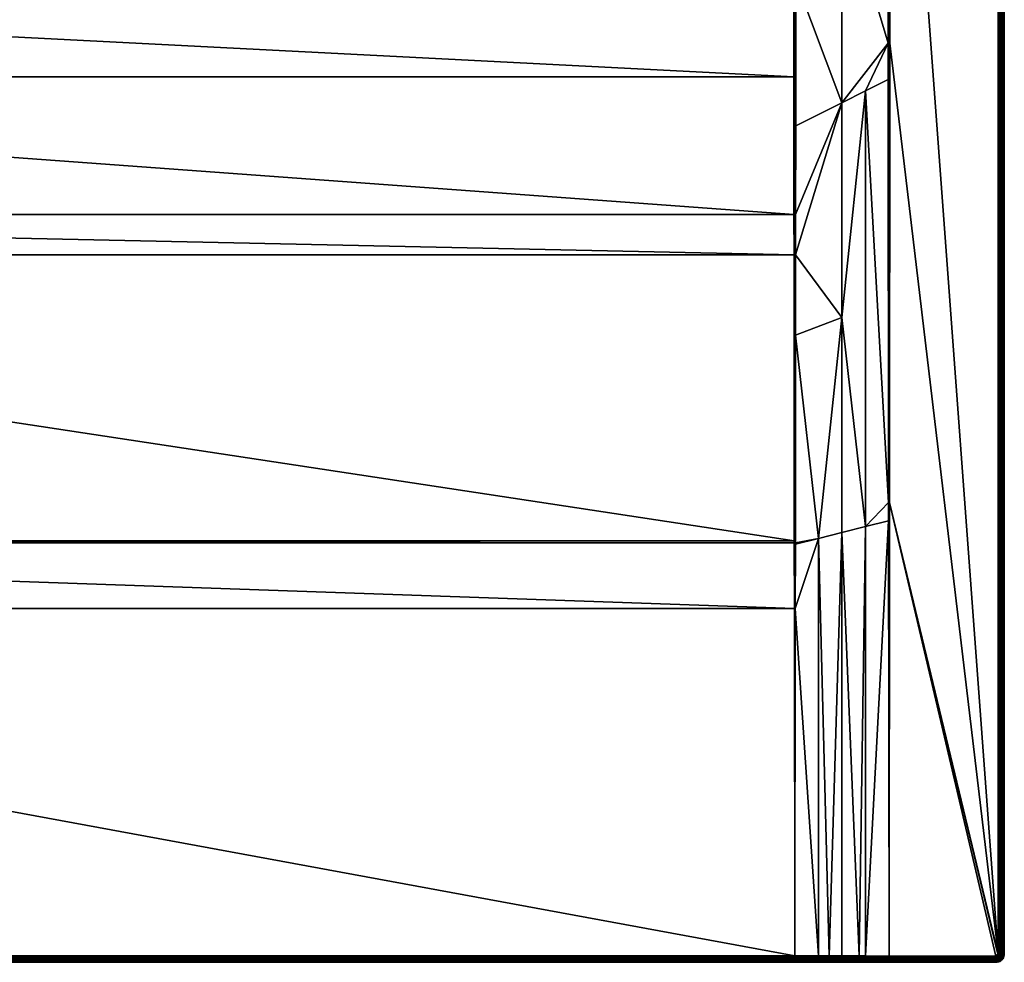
# Model space of a CAD drawing. Header units: millimetres. Extents: x 0 to 1100, y -900 to 0.
# Tile 16 of 17: x 630 to 1100, y -900 to -450. Entities that reach past the tile are written whole.
import ezdxf

# ---------------------------------------------------------------- set-up
doc = ezdxf.new("R2010")
doc.units = ezdxf.units.MM
doc.layers.get('0').update_dxf_attribs({"color": 54})

msp = doc.modelspace()

# ---------------------------------------------------------------- meshes
at = {"color": 7}
mesh = msp.add_polyface(dxfattribs=at)
corners = [(596.16, -218.55, 2.56), (611.6, -231.06, 14.36), (613.79, -225.63, 14.36), (597.74, -214.61, 2.56), (615.97, -220.2, 14.36), (607.16, -242.28, 14.96), (599.19, -251.34, 14.96), (999.48, -299.98, 14.96), (999.48, -236.97, 14.96), (621.04, -196.96, 14.96), (620.52, -209.02, 14.96), (617.98, -220.81, 14.96), (613.48, -232.01, 14.96), (1022.46, -284.37, 22.46), (1000.42, -105.85, 15.12), (1000.42, -236.97, 15.12), (1044.51, -267.84, 29.82), (1044.5, -198.89, 29.81), (1099.96, -3.98, 26.96), (1099.96, -895.98, -0.04), (1099.96, -3.98, -0.04), (617.2, -214.47, 14.36), (616.44, -220.34, 14.62), (612.04, -231.28, 14.62), (608.53, -236.05, 14.36), (605.46, -241.03, 14.36), (605.86, -241.32, 14.62), (601.6, -245.43, 14.36), (598.07, -250.17, 14.62), (606.28, -241.63, 14.81), (598.43, -250.55, 14.81), (612.51, -231.52, 14.81), (606.71, -241.95, 14.92), (598.8, -250.94, 14.92), (616.94, -220.49, 14.81), (612.99, -231.76, 14.92), (617.45, -220.65, 14.92), (999.96, -236.97, 15), (1044.97, -198.89, 29.92), (1096.96, -3.98, 29.96), (1097.43, -895.98, 29.93), (1097.43, -3.98, 29.93), (1097.89, -895.98, 29.82), (1097.89, -3.98, 29.82), (1098.32, -895.98, 29.64), (1098.32, -3.98, 29.64), (1098.73, -895.98, 29.39), (1098.73, -3.98, 29.39), (1099.08, -895.98, 29.08), (1099.08, -3.98, 29.08), (1099.39, -895.98, 28.73), (1099.39, -3.98, 28.73), (1099.64, -895.98, 28.33), (1099.64, -3.98, 28.33), (1099.82, -895.98, 27.89), (1099.82, -3.98, 27.89), (1099.93, -895.98, 27.43), (1099.93, -3.98, 27.43), (1099.96, -895.98, 26.96)]
mesh.append_faces([[corners[k] for k in face] for face in [(0, 1, 2, 0), (3, 2, 4, 3), (5, 6, 7, 5), (8, 9, 10, 8), (8, 10, 7, 8), (7, 10, 11, 7), (7, 11, 12, 7), (13, 14, 15, 13), (13, 16, 17, 13), (18, 19, 20, 18), (21, 4, 22, 21), (2, 1, 23, 2), (24, 25, 26, 24), (25, 27, 26, 25), (26, 27, 28, 26), (1, 24, 23, 1), (23, 24, 26, 23), (23, 26, 29, 23), (29, 26, 30, 29), (4, 2, 22, 4), (22, 2, 23, 22), (22, 23, 31, 22), (31, 23, 29, 31), (31, 29, 32, 31), (32, 29, 33, 32), (32, 33, 6, 32), (34, 22, 31, 34), (34, 31, 35, 34), (35, 31, 32, 35), (35, 32, 5, 35), (5, 32, 6, 5), (36, 34, 35, 36), (36, 35, 12, 36), (12, 35, 5, 12), (11, 36, 12, 11), (37, 8, 7, 37), (38, 17, 16, 38), (39, 40, 41, 39), (41, 42, 43, 41), (43, 44, 45, 43), (45, 46, 47, 45), (47, 48, 49, 47), (49, 50, 51, 49), (51, 52, 53, 51), (53, 54, 55, 53), (55, 56, 57, 55), (57, 58, 18, 57)]], dxfattribs={"vtx3": -1, "color": 7})
mesh = msp.add_polyface(dxfattribs=at)
corners = [(1022.46, -284.37, 22.46), (1000.42, -236.97, 15.12), (1000.42, -299.98, 15.12), (1033.71, -483.97, 26.77), (1044.56, -478.53, 29.85), (1044.55, -461.14, 29.84), (1044.72, -680.45, 29.92), (1000.34, -562.29, 18.73), (1022.46, -592.21, 24.82), (1022.46, -489.6, 23.58), (1000.35, -542.92, 18.26), (1022.46, -386.99, 22.76), (1000.41, -431.15, 16.1), (1000.37, -500.67, 17.44), (1000.42, -300.89, 15.12), (1000.42, -397.7, 15.68), (1000.42, -400.78, 15.72), (1044.51, -267.84, 29.82), (1096.96, -3.98, 29.96), (1045.45, -198.89, 29.96), (1096.96, -895.98, 29.96), (1045.39, -461.14, 29.96), (1000.3, -600.54, 19.86), (999.96, -562.29, 18.66), (999.96, -542.93, 18.18), (999.96, -431.15, 16), (999.96, -299.98, 15), (999.96, -397.71, 15.57), (1044.97, -461.14, 29.93), (1044.96, -680.45, 29.95), (1044.97, -198.89, 29.92), (1097.43, -895.98, 29.93), (1097.43, -3.98, 29.93), (1097.89, -895.98, 29.82), (1097.89, -3.98, 29.82), (1098.32, -895.98, 29.64), (1098.32, -3.98, 29.64), (1098.73, -895.98, 29.39), (1098.73, -3.98, 29.39), (1099.08, -895.98, 29.08), (1099.08, -3.98, 29.08), (1099.39, -895.98, 28.73), (1099.39, -3.98, 28.73), (1099.64, -895.98, 28.33), (1099.64, -3.98, 28.33), (1099.82, -895.98, 27.89), (1099.82, -3.98, 27.89), (1099.93, -895.98, 27.43), (1099.93, -3.98, 27.43), (1099.96, -895.98, 26.96)]
mesh.append_faces([[corners[k] for k in face] for face in [(0, 1, 2, 0), (3, 4, 5, 3), (4, 3, 6, 4), (7, 8, 9, 7), (7, 9, 10, 7), (11, 12, 9, 11), (9, 12, 13, 9), (9, 13, 10, 9), (2, 14, 0, 2), (0, 14, 15, 0), (0, 15, 11, 0), (11, 15, 16, 11), (11, 16, 12, 11), (8, 3, 9, 8), (9, 3, 5, 9), (9, 5, 11, 9), (11, 5, 17, 11), (11, 17, 0, 11), (18, 19, 20, 18), (19, 21, 20, 19), (22, 7, 23, 22), (23, 7, 10, 23), (24, 10, 13, 24), (13, 12, 25, 13), (25, 12, 16, 25), (2, 26, 14, 2), (14, 26, 27, 14), (14, 27, 15, 14), (15, 27, 16, 15), (26, 2, 1, 26), (28, 4, 29, 28), (30, 17, 28, 30), (28, 17, 5, 28), (28, 5, 4, 28), (29, 21, 28, 29), (28, 21, 19, 28), (28, 19, 30, 28), (18, 20, 31, 18), (32, 31, 33, 32), (34, 33, 35, 34), (36, 35, 37, 36), (38, 37, 39, 38), (40, 39, 41, 40), (42, 41, 43, 42), (44, 43, 45, 44), (46, 45, 47, 46), (48, 47, 49, 48)]], dxfattribs={"vtx3": -1, "color": 7})
mesh = msp.add_polyface(dxfattribs=at)
corners = [(1099.96, -895.98, 26.96), (1099.96, -895.98, -0.04), (1099.96, -3.98, 26.96), (1045.21, -680.45, 29.96), (1044.97, -896.98, 29.96), (1095.96, -896.98, 29.96), (1096.96, -895.98, 29.96), (1045.39, -461.14, 29.96), (1096.95, -896.14, 29.96), (1096.91, -896.29, 29.96), (1096.85, -896.44, 29.96), (1096.55, -896.79, 29.96), (1096.77, -896.57, 29.96), (1099.91, -896.61, 26.96), (1099.91, -896.61, -0.04), (1044.96, -896.98, 29.96), (1044.96, -680.45, 29.95), (1097.15, -896.85, 29.93), (1097.27, -896.65, 29.93), (1097.36, -896.44, 29.93), (1097.41, -896.21, 29.93), (1097.43, -895.98, 29.93), (1097.68, -896.86, 29.82), (1097.79, -896.58, 29.82), (1097.87, -896.28, 29.82), (1097.89, -895.98, 29.82), (1098.21, -896.71, 29.64), (1098.3, -896.35, 29.64), (1098.32, -895.98, 29.64), (1098.59, -896.84, 29.39), (1098.69, -896.41, 29.39), (1098.73, -895.98, 29.39), (1098.93, -896.95, 29.08), (1099.05, -896.47, 29.08), (1099.08, -895.98, 29.08), (1099.35, -896.52, 28.73), (1099.39, -895.98, 28.73), (1099.59, -896.56, 28.33), (1099.64, -895.98, 28.33), (1099.77, -896.58, 27.89), (1099.82, -895.98, 27.89), (1099.88, -896.6, 27.43), (1099.93, -895.98, 27.43)]
mesh.append_faces([[corners[k] for k in face] for face in [(0, 1, 2, 0), (3, 4, 5, 3), (6, 7, 3, 6), (6, 3, 8, 6), (8, 3, 5, 8), (9, 8, 10, 9), (10, 8, 11, 10), (10, 11, 12, 10), (13, 14, 1, 13), (13, 1, 0, 13), (15, 4, 3, 15), (15, 3, 16, 15), (16, 3, 7, 16), (12, 17, 10, 12), (10, 17, 18, 10), (10, 18, 9, 10), (9, 18, 19, 9), (9, 19, 8, 9), (8, 19, 20, 8), (8, 20, 6, 8), (6, 20, 21, 6), (19, 22, 23, 19), (19, 23, 20, 19), (20, 23, 24, 20), (20, 24, 21, 20), (21, 24, 25, 21), (23, 26, 24, 23), (24, 26, 27, 24), (24, 27, 25, 24), (25, 27, 28, 25), (27, 29, 30, 27), (27, 30, 28, 27), (28, 30, 31, 28), (30, 32, 33, 30), (30, 33, 31, 30), (31, 33, 34, 31), (33, 35, 34, 33), (34, 35, 36, 34), (35, 37, 36, 35), (36, 37, 38, 36), (37, 39, 38, 37), (38, 39, 40, 38), (39, 41, 40, 39), (40, 41, 42, 40), (41, 13, 42, 41), (42, 13, 0, 42)]], dxfattribs={"vtx3": -1, "color": 7})
mesh = msp.add_polyface(dxfattribs=at)
corners = [(999.48, -299.98, 14.96), (613.48, -232.01, 14.96), (607.16, -242.28, 14.96), (599.19, -251.34, 14.96), (589.8, -258.92, 14.96), (579.26, -264.81, 14.96), (567.89, -268.82, 14.96), (556, -270.86, 14.96), (100.45, -299.98, 14.96), (999.48, -397.71, 15.53), (100.44, -397.71, 15.53), (999.49, -431.15, 15.96), (100.43, -431.15, 15.96), (999.52, -477.29, 16.87), (100.4, -477.29, 16.87), (999.56, -542.93, 18.15), (100.36, -542.93, 18.15), (999.58, -562.29, 18.64), (100.35, -562.29, 18.64), (572.88, -264.84, 14.36), (567.36, -266.79, 14.36), (567.48, -267.26, 14.62), (561.59, -267.78, 14.36), (555.82, -268.77, 14.36), (555.86, -269.25, 14.62), (549.96, -268.77, 14.36), (544.07, -269.25, 14.62), (555.9, -269.77, 14.81), (544.02, -269.77, 14.81), (567.61, -267.77, 14.81), (555.95, -270.31, 14.92), (543.98, -270.31, 14.92), (567.75, -268.29, 14.92), (543.93, -270.86, 14.96), (579.04, -264.3, 14.92), (999.96, -562.29, 18.66), (999.96, -542.93, 18.18), (1000.35, -542.92, 18.26), (1000.37, -500.67, 17.44), (999.96, -431.15, 16), (1000.42, -400.78, 15.72), (999.96, -397.71, 15.57), (999.96, -299.98, 15), (999.96, -236.97, 15), (1000.42, -236.97, 15.12)]
mesh.append_faces([[corners[k] for k in face] for face in [(0, 1, 2, 0), (0, 3, 4, 0), (0, 4, 5, 0), (5, 6, 0, 5), (0, 6, 7, 0), (0, 7, 8, 0), (0, 8, 9, 0), (9, 8, 10, 9), (9, 10, 11, 9), (11, 10, 12, 11), (11, 12, 13, 11), (13, 12, 14, 13), (13, 14, 15, 13), (15, 14, 16, 15), (15, 16, 17, 15), (17, 16, 18, 17), (19, 20, 21, 19), (22, 23, 24, 22), (23, 25, 24, 23), (24, 25, 26, 24), (20, 22, 21, 20), (21, 22, 24, 21), (21, 24, 27, 21), (27, 24, 28, 27), (29, 21, 27, 29), (29, 27, 30, 29), (30, 27, 31, 30), (32, 29, 30, 32), (32, 30, 7, 32), (7, 30, 33, 7), (34, 32, 6, 34), (6, 32, 7, 6), (17, 35, 36, 17), (17, 36, 15, 17), (35, 37, 36, 35), (36, 38, 39, 36), (39, 40, 41, 39), (15, 36, 13, 15), (13, 36, 39, 13), (13, 39, 11, 13), (11, 39, 41, 11), (11, 41, 9, 11), (9, 41, 42, 9), (9, 42, 0, 9), (43, 0, 42, 43), (42, 44, 43, 42)]], dxfattribs={"vtx3": -1, "color": 7})
mesh = msp.add_polyface(dxfattribs=at)
corners = [(999.58, -562.29, 18.64), (100.35, -562.29, 18.64), (999.71, -698.74, 22.7), (100.21, -698.74, 22.7), (999.71, -699.65, 22.73), (100.21, -699.65, 22.73), (999.75, -731.05, 23.8), (100.18, -731.05, 23.8), (999.96, -896.87, 29.85), (99.97, -896.87, 29.85), (1016.36, -896.91, 29.89), (1022.46, -896.93, 29.91), (1022.46, -694.81, 26.36), (1030.66, -896.95, 29.93), (1033.71, -896.96, 29.94), (1033.71, -691.98, 28.16), (1044.72, -680.45, 29.92), (1033.71, -483.97, 26.77), (1044.73, -689.21, 29.92), (1044.96, -896.98, 29.96), (1011.21, -896.9, 29.88), (1011.21, -697.63, 24.56), (1022.46, -592.21, 24.82), (999.97, -896.87, 29.85), (1000.18, -731.05, 23.83), (1000.21, -700.39, 22.8), (1000.21, -699.65, 22.77), (1000.3, -600.54, 19.86), (1000.34, -562.29, 18.73), (999.96, -731.05, 23.8), (999.96, -896.87, 29.85), (999.96, -699.65, 22.74), (999.96, -562.29, 18.66), (1044.96, -896.98, 29.96), (1044.96, -680.45, 29.95), (1044.56, -478.53, 29.85)]
mesh.append_faces([[corners[k] for k in face] for face in [(0, 1, 2, 0), (2, 1, 3, 2), (2, 3, 4, 2), (4, 3, 5, 4), (4, 5, 6, 4), (6, 5, 7, 6), (6, 7, 8, 6), (8, 7, 9, 8), (10, 11, 12, 10), (13, 14, 15, 13), (16, 17, 15, 16), (16, 15, 18, 16), (18, 15, 14, 18), (18, 14, 19, 18), (20, 10, 21, 20), (21, 10, 12, 21), (21, 12, 22, 21), (23, 20, 24, 23), (24, 20, 21, 24), (24, 21, 25, 24), (25, 21, 26, 25), (26, 21, 27, 26), (27, 21, 22, 27), (27, 22, 28, 27), (11, 13, 12, 11), (12, 13, 15, 12), (12, 15, 22, 12), (22, 15, 17, 22), (23, 24, 29, 23), (23, 29, 30, 23), (30, 29, 6, 30), (30, 6, 8, 30), (4, 6, 31, 4), (31, 6, 29, 31), (31, 29, 25, 31), (25, 29, 24, 25), (25, 26, 31, 25), (31, 26, 27, 31), (31, 27, 32, 31), (4, 31, 2, 4), (2, 31, 32, 2), (2, 32, 0, 2), (19, 33, 18, 19), (18, 33, 34, 18), (34, 35, 16, 34), (34, 16, 18, 34)]], dxfattribs={"vtx3": -1, "color": 7})
mesh = msp.add_polyface(dxfattribs=at)
corners = [(99.97, -899.98, 26.85), (3.96, -899.98, -0.04), (999.96, -899.98, 26.85), (999.96, -896.87, 29.85), (99.97, -896.87, 29.85), (99.97, -897.35, 29.83), (999.96, -897.35, 29.83), (99.97, -897.82, 29.73), (999.96, -897.82, 29.73), (99.97, -898.27, 29.56), (999.96, -898.27, 29.56), (99.97, -898.69, 29.31), (999.96, -898.69, 29.31), (99.97, -899.06, 29.01), (999.96, -899.06, 29.01), (99.97, -899.38, 28.65), (99.96, -896.87, 29.85), (99.96, -896.87, 29.85), (99.96, -897.35, 29.83), (99.95, -899.98, 26.85), (99.95, -899.94, 27.33), (99.97, -899.94, 27.33), (99.95, -899.83, 27.8), (99.97, -899.83, 27.8), (99.95, -899.64, 28.24), (99.97, -899.64, 28.24), (99.95, -899.38, 28.65), (99.96, -899.06, 29.01), (99.96, -898.69, 29.31), (99.96, -898.27, 29.56), (99.96, -897.82, 29.73), (88.71, -896.9, 29.88), (85.66, -897.38, 29.86), (85.66, -897.85, 29.76), (85.66, -898.3, 29.58), (85.66, -898.71, 29.34), (85.66, -899.08, 29.03), (85.65, -899.39, 28.67), (85.65, -899.64, 28.27), (85.65, -899.83, 27.83), (85.65, -899.94, 27.36)]
mesh.append_faces([[corners[k] for k in face] for face in [(0, 1, 2, 0), (3, 4, 5, 3), (6, 5, 7, 6), (8, 7, 9, 8), (10, 9, 11, 10), (12, 11, 13, 12), (14, 13, 15, 14), (16, 17, 18, 16), (19, 0, 20, 19), (20, 0, 21, 20), (20, 21, 22, 20), (22, 21, 23, 22), (22, 23, 24, 22), (24, 23, 25, 24), (24, 25, 26, 24), (26, 25, 15, 26), (26, 15, 27, 26), (27, 15, 13, 27), (27, 13, 28, 27), (28, 13, 11, 28), (28, 11, 29, 28), (29, 11, 9, 29), (29, 9, 30, 29), (30, 9, 7, 30), (30, 7, 18, 30), (18, 7, 5, 18), (18, 5, 16, 18), (16, 5, 4, 16), (18, 17, 31, 18), (30, 18, 32, 30), (18, 31, 32, 18), (32, 33, 30, 32), (30, 33, 29, 30), (33, 34, 29, 33), (29, 34, 28, 29), (34, 35, 28, 34), (28, 35, 27, 28), (35, 36, 27, 35), (27, 36, 26, 27), (36, 37, 26, 36), (26, 37, 24, 26), (37, 38, 24, 37), (24, 38, 22, 24), (38, 39, 22, 38), (22, 39, 20, 22), (39, 40, 20, 39), (20, 40, 19, 20)]], dxfattribs={"vtx3": -1, "color": 7})
mesh = msp.add_polyface(dxfattribs=at)
corners = [(999.96, -899.98, 26.85), (3.96, -899.98, -0.04), (1095.96, -899.98, -0.04), (999.96, -896.87, 29.85), (999.96, -896.87, 29.85), (999.96, -897.35, 29.83), (999.97, -899.98, 26.85), (999.96, -899.94, 27.33), (999.97, -899.94, 27.33), (999.96, -899.83, 27.8), (999.97, -899.83, 27.8), (999.96, -899.64, 28.24), (999.97, -899.64, 28.24), (999.96, -899.38, 28.65), (999.97, -899.38, 28.65), (999.96, -899.06, 29.01), (999.97, -899.06, 29.01), (999.96, -898.69, 29.31), (999.97, -898.69, 29.31), (999.96, -898.27, 29.56), (999.97, -898.27, 29.56), (999.96, -897.82, 29.73), (999.97, -897.82, 29.73), (999.97, -897.35, 29.83), (999.97, -896.87, 29.85), (1011.21, -896.9, 29.88), (1016.37, -899.98, 26.89), (1016.36, -899.94, 27.37), (1016.36, -899.83, 27.83), (1016.36, -899.65, 28.27), (1016.36, -899.39, 28.68), (1016.36, -899.08, 29.04), (1016.36, -898.71, 29.34), (1016.36, -898.3, 29.59), (1016.36, -897.86, 29.76), (99.97, -897.35, 29.83), (99.97, -897.82, 29.73), (99.97, -898.27, 29.56), (99.97, -898.69, 29.31), (99.97, -899.06, 29.01), (99.97, -899.38, 28.65), (99.97, -899.64, 28.24), (99.97, -899.83, 27.8), (99.97, -899.94, 27.33), (99.97, -899.98, 26.85)]
mesh.append_faces([[corners[k] for k in face] for face in [(0, 1, 2, 0), (3, 4, 5, 3), (0, 6, 7, 0), (7, 6, 8, 7), (7, 8, 9, 7), (9, 8, 10, 9), (9, 10, 11, 9), (11, 10, 12, 11), (11, 12, 13, 11), (13, 12, 14, 13), (13, 14, 15, 13), (15, 14, 16, 15), (15, 16, 17, 15), (17, 16, 18, 17), (17, 18, 19, 17), (19, 18, 20, 19), (19, 20, 21, 19), (21, 20, 22, 21), (21, 22, 5, 21), (5, 22, 23, 5), (5, 23, 3, 5), (3, 23, 24, 3), (25, 24, 23, 25), (6, 26, 8, 6), (8, 27, 10, 8), (10, 28, 12, 10), (12, 29, 14, 12), (14, 30, 16, 14), (16, 31, 18, 16), (18, 32, 20, 18), (20, 33, 22, 20), (22, 34, 23, 22), (4, 35, 5, 4), (5, 36, 21, 5), (21, 37, 19, 21), (19, 38, 17, 19), (17, 39, 15, 17), (15, 40, 13, 15), (13, 40, 41, 13), (13, 41, 11, 13), (11, 41, 42, 11), (11, 42, 9, 11), (9, 42, 43, 9), (9, 43, 7, 9), (7, 43, 44, 7), (7, 44, 0, 7)]], dxfattribs={"vtx3": -1, "color": 7})
mesh = msp.add_polyface(dxfattribs=at)
corners = [(999.96, -899.98, 26.85), (1095.96, -899.98, -0.04), (999.97, -899.98, 26.85), (1030.67, -899.98, 26.93), (1016.37, -899.98, 26.89), (1022.46, -896.93, 29.91), (1016.36, -896.91, 29.89), (1016.36, -897.39, 29.86), (1033.71, -896.96, 29.94), (1030.66, -896.95, 29.93), (1030.66, -897.42, 29.9), (1030.66, -897.88, 29.79), (1044.96, -897.91, 29.82), (1044.96, -897.45, 29.93), (1030.66, -898.32, 29.61), (1030.66, -898.73, 29.37), (1044.96, -898.75, 29.39), (1044.96, -898.34, 29.64), (1030.66, -899.09, 29.06), (1030.66, -899.4, 28.7), (1044.96, -899.41, 28.73), (1044.96, -899.1, 29.08), (1030.66, -899.65, 28.3), (1030.66, -899.83, 27.86), (1044.96, -899.84, 27.89), (1044.96, -899.66, 28.33), (1044.97, -899.98, 26.96), (1030.66, -899.94, 27.4), (1044.96, -899.95, 27.43), (1016.36, -899.94, 27.37), (1016.36, -899.83, 27.83), (1016.36, -899.65, 28.27), (1016.36, -899.39, 28.68), (1016.36, -899.08, 29.04), (1016.36, -898.71, 29.34), (1016.36, -898.3, 29.59), (1016.36, -897.86, 29.76), (999.97, -899.94, 27.33), (999.97, -899.83, 27.8), (999.97, -899.64, 28.24), (999.97, -899.38, 28.65), (999.97, -899.06, 29.01), (999.97, -898.69, 29.31), (999.97, -898.27, 29.56), (999.97, -897.82, 29.73), (999.97, -897.35, 29.83), (1011.21, -896.9, 29.88)]
mesh.append_faces([[corners[k] for k in face] for face in [(0, 1, 2, 0), (2, 1, 3, 2), (2, 3, 4, 2), (5, 6, 7, 5), (8, 9, 10, 8), (10, 11, 12, 10), (10, 13, 8, 10), (14, 15, 16, 14), (14, 17, 11, 14), (18, 19, 20, 18), (18, 21, 15, 18), (22, 23, 24, 22), (22, 25, 19, 22), (3, 26, 27, 3), (27, 28, 23, 27), (4, 3, 29, 4), (29, 3, 27, 29), (29, 27, 30, 29), (30, 27, 23, 30), (30, 23, 31, 30), (31, 23, 22, 31), (31, 22, 32, 31), (32, 22, 19, 32), (32, 19, 33, 32), (33, 19, 18, 33), (33, 18, 34, 33), (34, 18, 15, 34), (34, 15, 35, 34), (35, 15, 14, 35), (35, 14, 36, 35), (36, 14, 11, 36), (36, 11, 7, 36), (7, 11, 10, 7), (7, 10, 5, 7), (5, 10, 9, 5), (37, 4, 29, 37), (38, 29, 30, 38), (39, 30, 31, 39), (40, 31, 32, 40), (41, 32, 33, 41), (42, 33, 34, 42), (43, 34, 35, 43), (44, 35, 36, 44), (45, 36, 7, 45), (45, 7, 46, 45), (46, 7, 6, 46)]], dxfattribs={"vtx3": -1, "color": 7})
mesh = msp.add_polyface(dxfattribs=at)
corners = [(1044.96, -897.91, 29.82), (1044.96, -897.89, 29.82), (1030.66, -897.42, 29.9), (1044.96, -897.45, 29.93), (1033.71, -896.96, 29.94), (1044.96, -897.43, 29.93), (1044.96, -896.98, 29.96), (1044.96, -898.75, 29.39), (1044.96, -898.73, 29.4), (1030.66, -898.32, 29.61), (1044.96, -898.34, 29.64), (1030.66, -897.88, 29.79), (1044.96, -898.33, 29.64), (1044.96, -899.41, 28.73), (1044.96, -899.4, 28.74), (1030.66, -899.09, 29.06), (1044.96, -899.1, 29.08), (1030.66, -898.73, 29.37), (1044.96, -899.09, 29.09), (1044.96, -899.84, 27.89), (1044.96, -899.83, 27.9), (1030.66, -899.65, 28.3), (1044.96, -899.66, 28.33), (1030.66, -899.4, 28.7), (1044.96, -899.65, 28.33), (1030.66, -899.94, 27.4), (1044.97, -899.98, 26.96), (1044.96, -899.95, 27.43), (1030.66, -899.83, 27.86), (1044.96, -899.94, 27.44), (1044.96, -896.98, 29.96), (1044.97, -899.83, 27.89), (1044.97, -899.65, 28.33), (1044.97, -899.65, 28.33), (1044.97, -899.41, 28.73), (1044.97, -899.4, 28.74), (1044.97, -899.1, 29.08), (1044.97, -899.09, 29.09), (1044.97, -898.74, 29.39), (1044.97, -898.73, 29.4), (1044.97, -898.34, 29.64), (1044.97, -898.33, 29.65), (1044.97, -897.91, 29.81), (1044.97, -897.89, 29.82), (1044.97, -897.45, 29.92), (1044.97, -897.43, 29.93)]
mesh.append_faces([[corners[k] for k in face] for face in [(0, 1, 2, 0), (2, 1, 3, 2), (4, 3, 5, 4), (4, 5, 6, 4), (7, 8, 9, 7), (9, 8, 10, 9), (11, 10, 12, 11), (11, 12, 0, 11), (13, 14, 15, 13), (15, 14, 16, 15), (17, 16, 18, 17), (17, 18, 7, 17), (19, 20, 21, 19), (21, 20, 22, 21), (23, 22, 24, 23), (23, 24, 13, 23), (25, 26, 27, 25), (28, 27, 29, 28), (28, 29, 19, 28), (30, 6, 5, 30), (19, 31, 20, 19), (20, 32, 22, 20), (22, 32, 24, 22), (24, 33, 34, 24), (24, 34, 13, 24), (13, 34, 14, 13), (14, 35, 36, 14), (14, 36, 16, 14), (16, 36, 18, 16), (18, 37, 38, 18), (18, 38, 7, 18), (7, 38, 8, 7), (38, 39, 8, 38), (8, 39, 40, 8), (8, 40, 10, 8), (10, 40, 12, 10), (40, 41, 12, 40), (12, 41, 42, 12), (12, 42, 0, 12), (0, 42, 1, 0), (1, 42, 43, 1), (1, 43, 44, 1), (45, 30, 5, 45), (45, 5, 44, 45), (44, 5, 3, 44), (44, 3, 1, 44)]], dxfattribs={"vtx3": -1, "color": 7})
mesh = msp.add_polyface(dxfattribs=at)
corners = [(1095.96, -899.98, 26.96), (1044.97, -899.98, 26.96), (1095.96, -899.98, -0.04), (1030.67, -899.98, 26.93), (1044.96, -899.95, 27.43), (1044.97, -899.95, 27.43), (1044.96, -899.94, 27.44), (1044.97, -899.94, 27.44), (1044.97, -899.83, 27.89), (1044.96, -899.84, 27.89), (1044.97, -899.83, 27.9), (1044.96, -899.83, 27.9), (1044.97, -899.65, 28.33), (1044.97, -899.65, 28.33), (1044.96, -899.65, 28.33), (1044.97, -899.41, 28.73), (1044.97, -899.4, 28.74), (1044.96, -899.4, 28.74), (1044.97, -899.1, 29.08), (1044.97, -899.09, 29.09), (1044.96, -899.09, 29.09), (1044.97, -896.98, 29.96), (1044.96, -896.98, 29.96), (1044.97, -897.43, 29.93), (1095.96, -899.95, 27.43), (1095.96, -896.98, 29.96), (1095.96, -897.45, 29.93), (1044.97, -897.45, 29.92), (1044.97, -897.89, 29.82), (1095.96, -897.91, 29.82), (1044.97, -897.91, 29.81), (1044.97, -898.33, 29.65), (1095.96, -898.34, 29.64), (1044.97, -898.34, 29.64), (1044.97, -898.73, 29.4), (1095.96, -898.75, 29.39), (1044.97, -898.74, 29.39), (1095.96, -899.1, 29.08), (1095.96, -899.41, 28.73), (1095.96, -899.66, 28.33), (1095.96, -899.84, 27.89), (1096.12, -896.97, 29.96), (1096.19, -897.43, 29.93), (1096.26, -897.89, 29.82), (1096.33, -898.32, 29.64), (1096.39, -898.71, 29.39)]
mesh.append_faces([[corners[k] for k in face] for face in [(0, 1, 2, 0), (2, 1, 3, 2), (4, 1, 5, 4), (4, 5, 6, 4), (5, 7, 6, 5), (6, 7, 8, 6), (6, 8, 9, 6), (8, 10, 11, 8), (11, 10, 12, 11), (12, 13, 14, 12), (15, 16, 17, 15), (18, 19, 20, 18), (21, 22, 23, 21), (1, 0, 24, 1), (21, 23, 25, 21), (25, 23, 26, 25), (23, 27, 26, 23), (26, 27, 28, 26), (26, 28, 29, 26), (28, 30, 29, 28), (29, 30, 31, 29), (29, 31, 32, 29), (31, 33, 32, 31), (32, 33, 34, 32), (32, 34, 35, 32), (34, 36, 35, 34), (35, 36, 19, 35), (35, 19, 37, 35), (19, 18, 37, 19), (37, 18, 16, 37), (37, 16, 38, 37), (16, 15, 38, 16), (38, 15, 13, 38), (38, 13, 39, 38), (13, 12, 39, 13), (39, 12, 10, 39), (39, 10, 40, 39), (10, 8, 40, 10), (40, 8, 7, 40), (40, 7, 24, 40), (24, 7, 5, 24), (24, 5, 1, 24), (25, 26, 41, 25), (26, 29, 42, 26), (29, 32, 43, 29), (32, 35, 44, 32), (35, 37, 45, 35)]], dxfattribs={"vtx3": -1, "color": 7})
mesh = msp.add_polyface(dxfattribs=at)
corners = [(1096.42, -896.87, 29.96), (1096.55, -896.79, 29.96), (1096.27, -896.93, 29.96), (1096.95, -896.14, 29.96), (1096.12, -896.97, 29.96), (1095.96, -896.98, 29.96), (1096.77, -896.57, 29.96), (1096.67, -896.69, 29.96), (1095.96, -897.45, 29.93), (1096.19, -897.43, 29.93), (1096.42, -897.38, 29.93), (1096.63, -897.29, 29.93), (1096.83, -897.17, 29.93), (1097, -897.02, 29.93), (1097.15, -896.85, 29.93), (1095.96, -897.91, 29.82), (1096.26, -897.89, 29.82), (1096.56, -897.81, 29.82), (1096.84, -897.7, 29.82), (1097.09, -897.54, 29.82), (1097.32, -897.34, 29.82), (1097.52, -897.11, 29.82), (1097.27, -896.65, 29.93), (1097.68, -896.86, 29.82), (1097.36, -896.44, 29.93), (1095.96, -898.34, 29.64), (1096.33, -898.32, 29.64), (1096.69, -898.23, 29.64), (1097.03, -898.09, 29.64), (1097.35, -897.89, 29.64), (1097.63, -897.65, 29.64), (1096.39, -898.71, 29.39), (1096.82, -898.61, 29.39), (1097.22, -898.44, 29.39), (1097.59, -898.22, 29.39)]
mesh.append_faces([[corners[k] for k in face] for face in [(0, 1, 2, 0), (2, 1, 3, 2), (2, 3, 4, 2), (4, 3, 5, 4), (6, 1, 7, 6), (4, 8, 9, 4), (4, 9, 2, 4), (2, 9, 10, 2), (2, 10, 0, 2), (0, 10, 11, 0), (0, 11, 1, 0), (1, 11, 12, 1), (1, 12, 7, 1), (7, 12, 13, 7), (7, 13, 6, 7), (6, 13, 14, 6), (9, 15, 16, 9), (9, 16, 10, 9), (10, 16, 17, 10), (10, 17, 11, 10), (11, 17, 18, 11), (11, 18, 12, 11), (12, 18, 19, 12), (12, 19, 13, 12), (13, 19, 20, 13), (13, 20, 14, 13), (14, 20, 21, 14), (14, 21, 22, 14), (22, 21, 23, 22), (22, 23, 24, 22), (16, 25, 26, 16), (16, 26, 17, 16), (17, 26, 27, 17), (17, 27, 18, 17), (18, 27, 28, 18), (18, 28, 19, 18), (19, 28, 29, 19), (19, 29, 20, 19), (20, 29, 30, 20), (20, 30, 21, 20), (26, 31, 27, 26), (27, 32, 28, 27), (28, 32, 33, 28), (28, 33, 29, 28), (29, 33, 34, 29), (29, 34, 30, 29)]], dxfattribs={"vtx3": -1, "color": 7})
mesh = msp.add_polyface(dxfattribs=at)
corners = [(1099.53, -897.8, 26.96), (1099.53, -897.8, -0.04), (1099.77, -897.22, -0.04), (1099.77, -897.22, 26.96), (1099.91, -896.61, -0.04), (1099.91, -896.61, 26.96), (1097.52, -897.11, 29.82), (1097.63, -897.65, 29.64), (1097.87, -897.37, 29.64), (1097.68, -896.86, 29.82), (1098.07, -897.05, 29.64), (1097.79, -896.58, 29.82), (1098.21, -896.71, 29.64), (1097.59, -898.22, 29.39), (1097.92, -897.94, 29.39), (1098.2, -897.61, 29.39), (1098.42, -897.24, 29.39), (1098.59, -896.84, 29.39), (1098.3, -896.35, 29.64), (1098.17, -898.19, 29.08), (1098.49, -897.82, 29.08), (1098.74, -897.4, 29.08), (1098.93, -896.95, 29.08), (1098.69, -896.41, 29.39), (1098.73, -898, 28.73), (1099.02, -897.54, 28.73), (1099.22, -897.04, 28.73), (1099.05, -896.47, 29.08), (1099.35, -896.52, 28.73), (1098.93, -898.14, 28.33), (1099.23, -897.65, 28.33), (1099.46, -897.12, 28.33), (1099.59, -896.56, 28.33), (1099.08, -898.25, 27.89), (1099.4, -897.73, 27.89), (1099.63, -897.17, 27.89), (1099.77, -896.58, 27.89), (1099.49, -897.78, 27.43), (1099.73, -897.21, 27.43), (1099.88, -896.6, 27.43)]
mesh.append_faces([[corners[k] for k in face] for face in [(0, 1, 2, 0), (0, 2, 3, 0), (3, 2, 4, 3), (3, 4, 5, 3), (6, 7, 8, 6), (6, 8, 9, 6), (9, 8, 10, 9), (9, 10, 11, 9), (11, 10, 12, 11), (7, 13, 14, 7), (7, 14, 8, 7), (8, 14, 15, 8), (8, 15, 10, 8), (10, 15, 16, 10), (10, 16, 12, 10), (12, 16, 17, 12), (12, 17, 18, 12), (15, 19, 20, 15), (15, 20, 16, 15), (16, 20, 21, 16), (16, 21, 17, 16), (17, 21, 22, 17), (17, 22, 23, 17), (20, 24, 21, 20), (21, 24, 25, 21), (21, 25, 22, 21), (22, 25, 26, 22), (22, 26, 27, 22), (27, 26, 28, 27), (25, 29, 30, 25), (25, 30, 26, 25), (26, 30, 31, 26), (26, 31, 28, 26), (28, 31, 32, 28), (30, 33, 34, 30), (30, 34, 31, 30), (31, 34, 35, 31), (31, 35, 32, 31), (32, 35, 36, 32), (34, 37, 35, 34), (35, 37, 38, 35), (35, 38, 36, 35), (36, 38, 39, 36), (37, 0, 38, 37), (38, 0, 3, 38), (38, 3, 39, 38), (39, 3, 5, 39)]], dxfattribs={"vtx3": -1, "color": 7})
mesh = msp.add_polyface(dxfattribs=at)
corners = [(1097.78, -899.55, 26.96), (1097.78, -899.55, -0.04), (1098.31, -899.22, -0.04), (1098.31, -899.22, 26.96), (1098.79, -898.81, -0.04), (1098.79, -898.81, 26.96), (1099.2, -898.33, -0.04), (1099.2, -898.33, 26.96), (1099.53, -897.8, -0.04), (1099.53, -897.8, 26.96), (1097.59, -898.22, 29.39), (1097.8, -898.51, 29.08), (1097.92, -897.94, 29.39), (1098.17, -898.19, 29.08), (1098.2, -897.61, 29.39), (1097.52, -899.04, 28.73), (1097.98, -898.75, 28.73), (1098.39, -898.41, 28.73), (1098.49, -897.82, 29.08), (1098.73, -898, 28.73), (1097.63, -899.25, 28.33), (1098.12, -898.95, 28.33), (1098.56, -898.58, 28.33), (1098.93, -898.14, 28.33), (1099.02, -897.54, 28.73), (1097.71, -899.42, 27.89), (1098.23, -899.1, 27.89), (1098.69, -898.71, 27.89), (1099.08, -898.25, 27.89), (1099.23, -897.65, 28.33), (1097.76, -899.51, 27.43), (1098.29, -899.19, 27.43), (1098.76, -898.78, 27.43), (1099.17, -898.31, 27.43), (1099.4, -897.73, 27.89), (1099.49, -897.78, 27.43)]
mesh.append_faces([[corners[k] for k in face] for face in [(0, 1, 2, 0), (0, 2, 3, 0), (3, 2, 4, 3), (3, 4, 5, 3), (5, 4, 6, 5), (5, 6, 7, 5), (7, 6, 8, 7), (7, 8, 9, 7), (10, 11, 12, 10), (12, 11, 13, 12), (12, 13, 14, 12), (11, 15, 16, 11), (11, 16, 13, 11), (13, 16, 17, 13), (13, 17, 18, 13), (18, 17, 19, 18), (15, 20, 16, 15), (16, 20, 21, 16), (16, 21, 17, 16), (17, 21, 22, 17), (17, 22, 19, 17), (19, 22, 23, 19), (19, 23, 24, 19), (20, 25, 21, 20), (21, 25, 26, 21), (21, 26, 22, 21), (22, 26, 27, 22), (22, 27, 23, 22), (23, 27, 28, 23), (23, 28, 29, 23), (25, 30, 26, 25), (26, 30, 31, 26), (26, 31, 27, 26), (27, 31, 32, 27), (27, 32, 28, 27), (28, 32, 33, 28), (28, 33, 34, 28), (34, 33, 35, 34), (30, 0, 31, 30), (31, 0, 3, 31), (31, 3, 32, 31), (32, 3, 5, 32), (32, 5, 33, 32), (33, 5, 7, 33), (33, 7, 35, 33), (35, 7, 9, 35)]], dxfattribs={"vtx3": -1, "color": 7})
mesh = msp.add_polyface(dxfattribs=at)
corners = [(1095.96, -899.98, 26.96), (1095.96, -899.98, -0.04), (1096.59, -899.93, -0.04), (1096.59, -899.93, 26.96), (1097.2, -899.79, -0.04), (1097.2, -899.79, 26.96), (1097.78, -899.55, -0.04), (1097.78, -899.55, 26.96), (1096.33, -898.32, 29.64), (1095.96, -898.75, 29.39), (1096.39, -898.71, 29.39), (1096.69, -898.23, 29.64), (1096.82, -898.61, 29.39), (1095.96, -899.1, 29.08), (1096.45, -899.07, 29.08), (1096.93, -898.95, 29.08), (1097.22, -898.44, 29.39), (1097.38, -898.76, 29.08), (1097.59, -898.22, 29.39), (1097.8, -898.51, 29.08), (1095.96, -899.41, 28.73), (1096.5, -899.37, 28.73), (1097.02, -899.24, 28.73), (1097.52, -899.04, 28.73), (1095.96, -899.66, 28.33), (1096.54, -899.61, 28.33), (1097.1, -899.48, 28.33), (1097.63, -899.25, 28.33), (1095.96, -899.84, 27.89), (1096.57, -899.79, 27.89), (1097.15, -899.65, 27.89), (1097.71, -899.42, 27.89), (1095.96, -899.95, 27.43), (1096.58, -899.9, 27.43), (1097.19, -899.75, 27.43), (1097.76, -899.51, 27.43)]
mesh.append_faces([[corners[k] for k in face] for face in [(0, 1, 2, 0), (0, 2, 3, 0), (3, 2, 4, 3), (3, 4, 5, 3), (5, 4, 6, 5), (5, 6, 7, 5), (8, 9, 10, 8), (11, 10, 12, 11), (10, 13, 14, 10), (10, 14, 12, 10), (12, 14, 15, 12), (12, 15, 16, 12), (16, 15, 17, 16), (16, 17, 18, 16), (18, 17, 19, 18), (13, 20, 14, 13), (14, 20, 21, 14), (14, 21, 15, 14), (15, 21, 22, 15), (15, 22, 17, 15), (17, 22, 23, 17), (17, 23, 19, 17), (20, 24, 21, 20), (21, 24, 25, 21), (21, 25, 22, 21), (22, 25, 26, 22), (22, 26, 23, 22), (23, 26, 27, 23), (24, 28, 25, 24), (25, 28, 29, 25), (25, 29, 26, 25), (26, 29, 30, 26), (26, 30, 27, 26), (27, 30, 31, 27), (28, 32, 29, 28), (29, 32, 33, 29), (29, 33, 30, 29), (30, 33, 34, 30), (30, 34, 31, 30), (31, 34, 35, 31), (32, 0, 33, 32), (33, 0, 3, 33), (33, 3, 34, 33), (34, 3, 5, 34), (34, 5, 35, 34), (35, 5, 7, 35)]], dxfattribs={"vtx3": -1, "color": 7})

doc.saveas('drawing.dxf')
